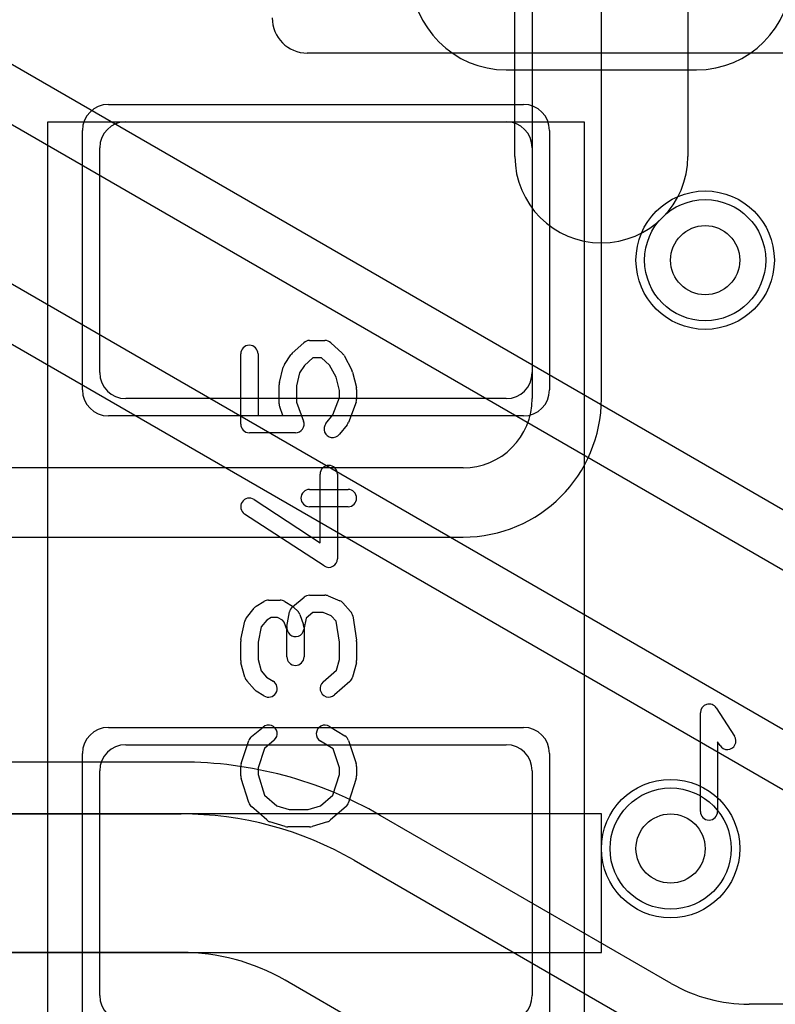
# Model space of a CAD drawing. Extents: x 0 to 20.5, y -1 to 20.
# Tile 11 of 22: x 11.3 to 13.5, y 4.7 to 7.5. Entities that reach past the tile are written whole.
import ezdxf

# ---------------------------------------------------------------- set-up
doc = ezdxf.new("R2010")
doc.units = 0
for name, color, linetype in [('Hole', 1, 'CONTINUOUS'), ('L1', 3, 'CONTINUOUS'), ('L2', 3, 'CONTINUOUS'), ('L3', 3, 'CONTINUOUS'), ('L4', 3, 'CONTINUOUS'), ('MetalMask-A', 176, 'CONTINUOUS'), ('PartsArea-A', 111, 'CONTINUOUS'), ('PartsSilk-A', 221, 'CONTINUOUS'), ('PartsSilk-B', 221, 'CONTINUOUS'), ('Resist-A', 2, 'CONTINUOUS'), ('Resist-B', 2, 'CONTINUOUS'), ('Silk-A', 140, 'CONTINUOUS')]:
    doc.layers.add(name, color=color, linetype=linetype)

msp = doc.modelspace()

# ---------------------------------------------------------------- linework, layer by layer
at = {"layer": 'Hole'}
for centre in [(13.3, 6.8), (13.2, 5.1)]:
    msp.add_circle(centre, 0.1, dxfattribs=at)
at = {"layer": 'L1'}
for p, q in [((12.8, 8.2), (12.8, 6.4)), ((13.00004, 6.4), (13.00004, 8.2)), ((11.625, 7.2), (12.725, 7.2)), ((11.55, 6.475), (11.55, 7.125)), ((12.8, 7.125), (12.8, 6.475)), ((12.725, 6.4), (11.625, 6.4)), ((12.6, 6.2), (4.6, 6.2)), ((4.6, 5.99996), (12.6, 5.99996)), ((11.625, 5.4), (12.725, 5.4)), ((11.55, 4.675), (11.55, 5.325)), ((12.8, 5.325), (12.8, 4.675)), ((13, 5.2), (10.3, 5.2)), ((13, 4.8), (13, 5.2)), ((10.3, 4.8), (13, 4.8))]:
    msp.add_line(p, q, dxfattribs=at)
for centre in [(13.3, 6.8), (13.2, 5.1)]:
    msp.add_circle(centre, 0.2, dxfattribs=at)
for centre, radius, start, end in [((11.625, 7.125), 0.075, 90, 180), ((12.725, 7.125), 0.075, 0, 90), ((11.625, 6.475), 0.075, 180, -90), ((12.725, 6.475), 0.075, -90, 0), ((12.6, 6.4), 0.2, -90, 0), ((12.6, 6.4), 0.40004, -90, 0), ((11.625, 5.325), 0.075, 90, 180), ((12.725, 5.325), 0.075, 0, 90), ((11.625, 4.675), 0.075, 180, -90), ((12.725, 4.675), 0.075, -90, 0)]:
    msp.add_arc(centre, radius, start, end, dxfattribs=at)
at = {"layer": 'L2'}
for centre in [(13.3, 6.8), (13.2, 5.1)]:
    msp.add_circle(centre, 0.2, dxfattribs=at)
at = {"layer": 'L3'}
for centre in [(13.3, 6.8), (13.2, 5.1)]:
    msp.add_circle(centre, 0.2, dxfattribs=at)
at = {"layer": 'L4'}
for p, q in [((12.75, 7.1), (12.75, 8.775)), ((13.25, 8.775), (13.25, 7.1)), ((14.17501, 5.70314), (10.03053, 8.09596)), ((9.95551, 7.96603), (14.1, 5.57321)), ((13.9, 5.22679), (9.75551, 7.61962)), ((9.68051, 7.48968), (13.82498, 5.09686)), ((12.725, 7.34996), (13.275, 7.34996)), ((11.78565, 5.35004), (9.79282, 5.35004)), ((9.79282, 5.2), (11.78565, 5.2)), ((13.20183, 4.71032), (12.36067, 5.19596)), ((12.28565, 5.06603), (13.12682, 4.58038)), ((11.78565, 4.8), (9.79282, 4.8)), ((12.92682, 4.23397), (12.08565, 4.71962)), ((15.28757, 4.65004), (13.42681, 4.65004))]:
    msp.add_line(p, q, dxfattribs=at)
for centre in [(13.3, 6.8), (13.2, 5.1)]:
    msp.add_circle(centre, 0.2, dxfattribs=at)
for centre, radius, start, end in [((12.725, 7.625), 0.27504, 180, -90), ((13.275, 7.625), 0.27504, -90, 0), ((13, 7.1), 0.25, 180, 0), ((11.78565, 4.2), 1.15004, 59.9999, 90), ((11.78565, 4.2), 1, 60.00013, 90), ((11.78565, 4.2), 0.6, 60.00023, 90), ((13.42681, 5.1), 0.44996, -119.9998, -90)]:
    msp.add_arc(centre, radius, start, end, dxfattribs=at)
at = {"layer": 'MetalMask-A'}
for p, q in [((11.625, 7.2), (12.725, 7.2)), ((11.55, 6.475), (11.55, 7.125)), ((12.8, 7.125), (12.8, 6.475)), ((12.725, 6.4), (11.625, 6.4)), ((11.625, 5.4), (12.725, 5.4)), ((11.55, 4.675), (11.55, 5.325)), ((12.8, 5.325), (12.8, 4.675))]:
    msp.add_line(p, q, dxfattribs=at)
for centre, start, end in [((11.625, 7.125), 90, 180), ((12.725, 7.125), 0, 90), ((11.625, 6.475), 180, -90), ((12.725, 6.475), -90, 0), ((11.625, 5.325), 90, 180), ((12.725, 5.325), 0, 90), ((11.625, 4.675), 180, -90), ((12.725, 4.675), -90, 0)]:
    msp.add_arc(centre, 0.075, start, end, dxfattribs=at)
at = {"layer": 'PartsArea-A'}
for p, q in [((11.4, 4.6), (11.4, 7.2)), ((11.4, 7.2), (12.95, 7.2)), ((12.95, 7.2), (12.95, 4.6))]:
    msp.add_line(p, q, dxfattribs=at)
at = {"layer": 'PartsSilk-A'}
for p, q in [((13.95, 7.3984), (12.15, 7.3984)), ((12.10625, 6.53093), (12.13958, 6.56149)), ((12.15648, 6.56806), (12.20093, 6.56806)), ((12.21783, 6.56149), (12.25116, 6.53093)), ((11.95741, 6.32639), (11.95741, 6.52917)), ((12.00741, 6.52917), (12.00741, 6.35139)), ((12.08383, 6.49859), (12.10235, 6.52637)), ((12.16621, 6.51806), (12.14227, 6.49612)), ((12.1912, 6.51806), (12.16621, 6.51806)), ((12.21421, 6.49696), (12.1912, 6.51806)), ((12.25632, 6.52426), (12.27854, 6.48259)), ((12.06927, 6.44634), (12.08038, 6.49078)), ((12.14227, 6.49612), (12.12783, 6.47446)), ((12.23297, 6.46178), (12.21421, 6.49696)), ((12.12783, 6.47446), (12.11852, 6.4372)), ((12.24259, 6.42331), (12.23297, 6.46178)), ((12.28073, 6.47689), (12.29184, 6.43245)), ((12.06852, 6.38472), (12.06852, 6.44028)), ((12.11852, 6.4372), (12.11852, 6.38932)), ((12.2234, 6.35284), (12.24259, 6.40321)), ((12.24259, 6.40321), (12.24259, 6.42331)), ((12.29259, 6.42639), (12.29259, 6.39861)), ((12.07946, 6.35139), (12.07016, 6.37582)), ((12.11852, 6.38932), (12.1391, 6.33529)), ((12.29095, 6.38971), (12.26873, 6.33138)), ((12.00741, 6.35139), (12.07946, 6.35139)), ((12.20363, 6.32812), (12.2234, 6.35284)), ((12.26489, 6.32466), (12.24267, 6.29688)), ((12.11574, 6.30139), (11.98241, 6.30139)), ((12.18704, 5.98369), (12.18704, 6.18194)), ((12.23704, 6.18194), (12.23704, 5.9375)), ((12.15648, 6.1375), (12.26759, 6.1375)), ((11.99608, 6.10843), (12.18704, 5.98369)), ((12.19837, 5.91657), (11.96874, 6.06657)), ((12.26759, 6.0875), (12.15648, 6.0875)), ((12.15648, 5.83194), (12.20093, 5.83194)), ((12.00249, 5.80037), (12.02471, 5.81426)), ((12.03796, 5.81806), (12.0713, 5.81806)), ((12.08455, 5.81426), (12.10677, 5.80037)), ((12.10715, 5.79838), (12.14048, 5.82615)), ((12.21054, 5.83002), (12.24387, 5.81614)), ((12.25295, 5.80967), (12.27517, 5.78467)), ((11.974, 5.76701), (11.99622, 5.79479)), ((12.09113, 5.74188), (12.09854, 5.78355)), ((12.1112, 5.79685), (12.12231, 5.78574)), ((12.12813, 5.7766), (12.13924, 5.74604)), ((12.16553, 5.78194), (12.14617, 5.76581)), ((12.19593, 5.78194), (12.16553, 5.78194)), ((12.21937, 5.77218), (12.19593, 5.78194)), ((11.95795, 5.70376), (11.96906, 5.75654)), ((12.0326, 5.76023), (12.01676, 5.74042)), ((12.04513, 5.76806), (12.0326, 5.76023)), ((12.06413, 5.76806), (12.04513, 5.76806)), ((12.07785, 5.75948), (12.06413, 5.76806)), ((12.08303, 5.7543), (12.07785, 5.75948)), ((12.09074, 5.7331), (12.08303, 5.7543)), ((12.14617, 5.76581), (12.14035, 5.73312)), ((12.23295, 5.75691), (12.21937, 5.77218)), ((12.24259, 5.69662), (12.23295, 5.75691)), ((12.28117, 5.77201), (12.29228, 5.70256)), ((12.01676, 5.74042), (12.00741, 5.69601)), ((12.09074, 5.65417), (12.09074, 5.7331)), ((12.14074, 5.7375), (12.14074, 5.65417)), ((11.95741, 5.64306), (11.95741, 5.69861)), ((12.00741, 5.69601), (12.00741, 5.64634)), ((12.24259, 5.64634), (12.24259, 5.69662)), ((12.29259, 5.69861), (12.29259, 5.64306)), ((11.96936, 5.59495), (11.95825, 5.63662)), ((12.00741, 5.64634), (12.01615, 5.61356)), ((12.23429, 5.61519), (12.24259, 5.64634)), ((12.29175, 5.63662), (12.28064, 5.59495)), ((12.01615, 5.61356), (12.03204, 5.59568)), ((12.19558, 5.58131), (12.23429, 5.61519)), ((11.99705, 5.55978), (11.97483, 5.58478)), ((12.03204, 5.59568), (12.05121, 5.5837)), ((12.27294, 5.58258), (12.2285, 5.54369)), ((12.02471, 5.5413), (12.00249, 5.55519)), ((11.98863, 5.42338), (12.02196, 5.45115)), ((12.21418, 5.45314), (12.25862, 5.42537)), ((11.95869, 5.3454), (11.98091, 5.41207)), ((12.05396, 5.41273), (12.0261, 5.38952)), ((12.2245, 5.38773), (12.18768, 5.41074)), ((12.26909, 5.41207), (12.29131, 5.3454)), ((12.0261, 5.38952), (12.00741, 5.33344)), ((12.24259, 5.33344), (12.2245, 5.38773)), ((11.95741, 5.30972), (11.95741, 5.3375)), ((12.00741, 5.33344), (12.00741, 5.31362)), ((12.24259, 5.31362), (12.24259, 5.33344)), ((12.29259, 5.3375), (12.29259, 5.30972)), ((11.98082, 5.23266), (11.9586, 5.3021)), ((12.00741, 5.31362), (12.02632, 5.25452)), ((12.22368, 5.25452), (12.24259, 5.31362)), ((12.2914, 5.3021), (12.26918, 5.23266)), ((12.02632, 5.25452), (12.06156, 5.22368)), ((12.18844, 5.22368), (12.22368, 5.25452)), ((12.03261, 5.18258), (11.98817, 5.22147)), ((12.06156, 5.22368), (12.09734, 5.2125)), ((12.09734, 5.2125), (12.15266, 5.2125)), ((12.15266, 5.2125), (12.18844, 5.22368)), ((12.26183, 5.22147), (12.21739, 5.18258)), ((12.08606, 5.16364), (12.04161, 5.17753)), ((12.15648, 5.1625), (12.09352, 5.1625)), ((12.20839, 5.17753), (12.16394, 5.16364))]:
    msp.add_line(p, q, dxfattribs=at)
for centre, radius, start, end in [((12.15, 7.5), 0.1016, 180, -90), ((11.98241, 6.52917), 0.025, 0, 180), ((12.15648, 6.54306), 0.025, 90, 132.51745), ((12.20093, 6.54306), 0.025, 47.4797, 90), ((12.12315, 6.5125), 0.025, 132.5203, 146.30993), ((12.23426, 6.5125), 0.025, 28.0617, 47.48255), ((12.10463, 6.48472), 0.025, 146.30358, 165.96376), ((12.25648, 6.47083), 0.025, 14.03068, 28.0682), ((12.09352, 6.44028), 0.025, 165.96932, 180), ((12.26759, 6.42639), 0.025, 0, 14.03624), ((12.09352, 6.38472), 0.025, 180, -159.14636), ((12.26759, 6.39861), 0.025, -20.8565, 0), ((11.98241, 6.32639), 0.025, 180, -90), ((12.11574, 6.32639), 0.025, -90, 20.8565), ((12.22315, 6.3125), 0.025, 141.33303, -38.65478), ((12.24537, 6.34028), 0.025, -38.66697, -20.85364), ((12.21204, 6.18194), 0.025, 0, 180), ((12.15648, 6.1125), 0.025, 90, -90), ((12.26759, 6.1125), 0.025, -90, 90), ((11.98241, 6.0875), 0.025, 56.85026, -123.15356), ((12.21204, 5.9375), 0.025, -123.14974, 0), ((12.15648, 5.80694), 0.025, 90, 129.8005), ((12.20093, 5.80694), 0.025, 67.39424, 90), ((12.03796, 5.79306), 0.025, 90, 122.01002), ((12.0713, 5.79306), 0.025, 57.99462, 90), ((12.23426, 5.79306), 0.025, 41.62783, 67.39112), ((12.01574, 5.77917), 0.025, 122.00538, 141.34522), ((12.12315, 5.77917), 0.025, 129.7909, 169.91674), ((12.09352, 5.77917), 0.025, 45, 57.98998), ((12.10463, 5.76806), 0.025, 19.97136, 45), ((12.25648, 5.76806), 0.025, 9.08937, 41.63069), ((11.99352, 5.75139), 0.025, 141.33303, 168.11298), ((12.11574, 5.7375), 0.025, 169.90837, -10.08326), ((12.11574, 5.7375), 0.025, 0, 19.97859), ((11.98241, 5.69861), 0.025, 168.11016, 180), ((12.26759, 5.69861), 0.025, 0, 9.08867), ((11.98241, 5.64306), 0.025, 180, -165.07115), ((12.11574, 5.65417), 0.025, 180, 0), ((12.26759, 5.64306), 0.025, -14.92551, 0), ((11.99352, 5.60139), 0.025, -165.07449, -138.36931), ((12.03796, 5.5625), 0.025, -122.00538, 57.98998), ((12.21204, 5.5625), 0.025, 131.18808, -48.81042), ((12.25648, 5.60139), 0.025, -48.81192, -14.92885), ((12.01574, 5.57639), 0.025, -138.37217, -122.01002), ((12.03796, 5.43194), 0.025, -50.2091, 129.8005), ((12.20093, 5.43194), 0.025, 57.99462, -122.00075), ((12.00463, 5.40417), 0.025, 129.7909, 161.57954), ((12.24537, 5.40417), 0.025, 18.42046, 57.99462), ((11.98241, 5.3375), 0.025, 161.57954, 180), ((12.26759, 5.3375), 0.025, 0, 18.42046), ((11.98241, 5.30972), 0.025, 180, -162.25358), ((12.26759, 5.30972), 0.025, -17.74642, 0), ((12.00463, 5.24028), 0.025, -162.25358, -131.18808), ((12.24537, 5.24028), 0.025, -48.81192, -17.74642), ((12.04907, 5.20139), 0.025, -131.18808, -107.36223), ((12.20093, 5.20139), 0.025, -72.63777, -48.81192), ((12.09352, 5.1875), 0.025, -107.36223, -90), ((12.15648, 5.1875), 0.025, -90, -72.63777)]:
    msp.add_arc(centre, radius, start, end, dxfattribs=at)
at = {"layer": 'PartsSilk-B'}
for p, q in [((13.28611, 5.20741), (13.28611, 5.49259)), ((13.33209, 5.50618), (13.38487, 5.4247)), ((13.34291, 5.39752), (13.33611, 5.40801)), ((13.33611, 5.40801), (13.33611, 5.20741))]:
    msp.add_line(p, q, dxfattribs=at)
for centre, start, end in [((13.31111, 5.49259), 32.93354, 180), ((13.36389, 5.41111), -147.06646, 32.93381), ((13.31111, 5.20741), 180, 0)]:
    msp.add_arc(centre, 0.025, start, end, dxfattribs=at)
at = {"layer": 'Resist-A'}
for p, q in [((11.575, 7.25), (12.775, 7.25)), ((11.5, 6.425), (11.5, 7.175)), ((12.85, 7.175), (12.85, 6.425)), ((12.775, 6.35), (11.575, 6.35)), ((11.575, 5.45), (12.775, 5.45)), ((11.5, 4.625), (11.5, 5.375)), ((12.85, 5.375), (12.85, 4.625))]:
    msp.add_line(p, q, dxfattribs=at)
for centre in [(13.3, 6.8), (13.2, 5.1)]:
    msp.add_circle(centre, 0.175, dxfattribs=at)
for centre, start, end in [((11.575, 7.175), 90, 180), ((12.775, 7.175), 0, 90), ((11.575, 6.425), 180, -90), ((12.775, 6.425), -90, 0), ((11.575, 5.375), 90, 180), ((12.775, 5.375), 0, 90)]:
    msp.add_arc(centre, 0.075, start, end, dxfattribs=at)
at = {"layer": 'Resist-B'}
for centre in [(13.3, 6.8), (13.2, 5.1)]:
    msp.add_circle(centre, 0.175, dxfattribs=at)
at = {"layer": 'Silk-A'}
msp.add_line((13.65665, 7.3984), (12.15, 7.3984), dxfattribs=at)
msp.add_arc((12.15, 7.5), 0.1016, 180, -90, dxfattribs=at)

doc.saveas('drawing.dxf')
